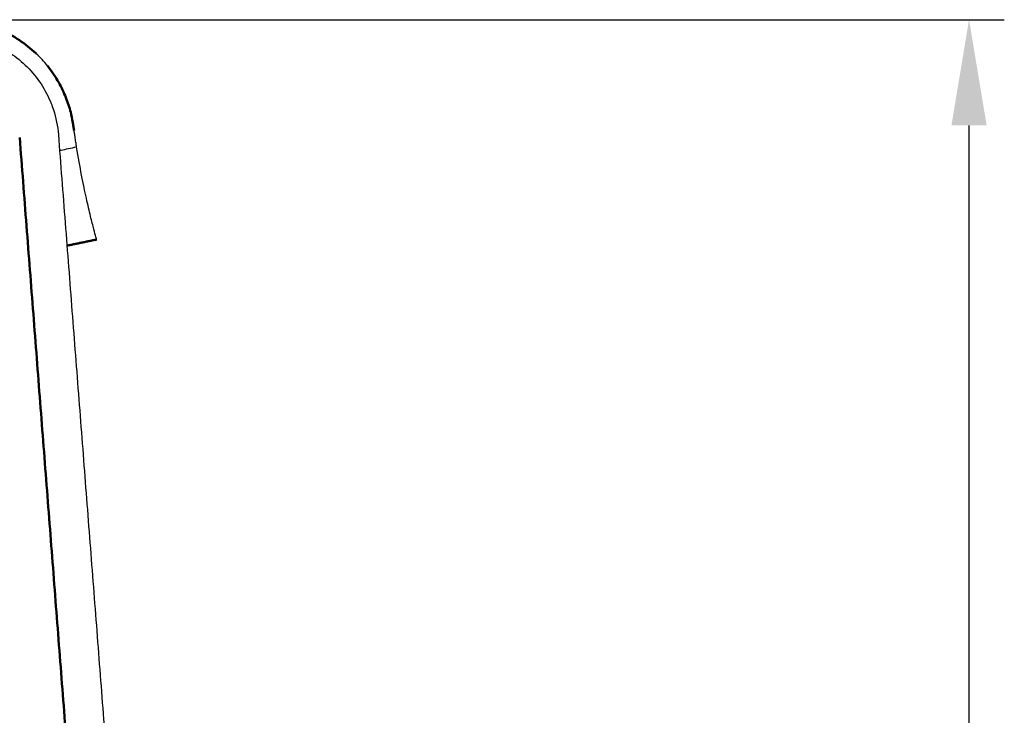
# Model space of a CAD drawing. Header units: millimetres. Extents: x 575 to 3338, y 46 to 2000.
# Tile 5 of 15: x 1574 to 1853, y 608 to 806. Entities that reach past the tile are written whole.
import ezdxf

# ---------------------------------------------------------------- set-up
doc = ezdxf.new("R2010")
doc.units = ezdxf.units.MM
doc.layers.add('Livello 01', color=18, linetype='Continuous', true_color=0x000000)
doc.layers.add('Make2D$Visibile$Curve', color=18, linetype='Continuous', true_color=0x000000)
doc.layers.add('Make2D$Visibile$CurveSilhouetteScena', color=18, linetype='Continuous', lineweight=50, true_color=0x000000)
doc.styles.add('Predefinito', font='arial.ttf')
doc.dimstyles.new('Predefinito', dxfattribs={"dimscale": 10, "dimtxt": 2.5, "dimasz": 3, "dimexe": 1, "dimexo": 0.5, "dimgap": 0.8, "dimtad": 1, "dimtoh": 1, "dimzin": 1, "dimdsep": 46, "dimtxsty": 'Predefinito', "dimcen": 2.5, "dimadec": 1, "dimazin": 1, "dimtfac": 1, "dimtdec": 4, "dimtix": 1, "dimtofl": 0, "dimtmove": 1, "dimatfit": 3, "dimfxl": 1, "dimtolj": 1, "dimtzin": 1, "dimarcsym": 0})

# ---------------------------------------------------------------- blocks, each defined once
blk = doc.blocks.new('*D4')
at = {"layer": 'Defpoints', "color": 0}
for p in [(1554.29, 805.71), (1843.14, 805.71), (1574.28, 347.22)]:
    blk.add_point(p, dxfattribs=at)
at = {"layer": 'Livello 01', "color": 0, "lineweight": -2}
for p, q in [((1559.29, 805.71), (1853.14, 805.71)), ((1843.14, 377.22), (1843.14, 775.71)), ((1579.28, 347.22), (1853.14, 347.22))]:
    blk.add_line(p, q, dxfattribs=at)
at = {"layer": 'Livello 01', "color": 0}
for points in [[(1848.14, 775.71), (1838.14, 775.71), (1843.14, 805.71)], [(1838.14, 377.22), (1848.14, 377.22), (1843.14, 347.22)]]:
    blk.add_solid(points, dxfattribs=at)
at = {"layer": 'Livello 01', "color": 0, "insert": (1822.38, 576.46), "char_height": 25, "attachment_point": 5, "rotation": 90, "style": 'Predefinito'}
blk.add_mtext('\\A1;458', dxfattribs=at)

msp = doc.modelspace()

# ---------------------------------------------------------------- linework, layer by layer
at = {"layer": 'Make2D$Visibile$Curve', "color": 33, "true_color": 0xc3a57d}
for points, knots in [([(1578.44, 796.06), (1578.4, 796.1), (1576.93, 797.49), (1573.77, 800.01), (1568.22, 803.05), (1562.84, 804.8), (1558.07, 805.58), (1555.56, 805.71), (1554.29, 805.71)], [5.192959, 5.192959, 5.192959, 5.192959, 5.406409, 11.897411, 18.388414, 24.879417, 28.124919, 31.37042, 31.37042, 31.37042, 31.37042]), ([(1589.15, 774.29), (1589.12, 774.48), (1589.04, 775.02), (1588.96, 775.59), (1588.9, 775.97)], [10.323263, 10.323263, 10.323263, 10.323263, 11.252339, 12.859816, 12.859816, 12.859816, 12.859816])]:
    msp.add_open_spline(points, degree=3, knots=knots, dxfattribs=at)
at = {"layer": 'Make2D$Visibile$Curve', "color": 252, "lineweight": -3, "true_color": 0x96918c}
msp.add_open_spline([(1554.29, 801.21), (1558.13, 801.21), (1561.94, 800.49), (1565.52, 799.07), (1569.39, 797.54), (1572.91, 795.24), (1575.85, 792.29), (1578.8, 789.35), (1581.11, 785.83), (1582.64, 781.96), (1582.88, 781.37), (1583.1, 780.76), (1583.29, 780.15)], degree=3, knots=[0, 0, 0, 0, 11.563689, 11.563689, 11.563689, 24.107126, 24.107126, 24.107126, 36.651566, 36.651566, 36.651566, 38.574129, 38.574129, 38.574129, 38.574129], dxfattribs=at)
at = {"layer": 'Make2D$Visibile$Curve', "color": 33, "lineweight": -3, "true_color": 0xc3a57d}
for points in [[(1581.58, 792.65), (1580.62, 793.85), (1579.57, 794.98), (1578.44, 796.06)], [(1595.55, 743.33), (1595.55, 743.33), (1595.41, 743.85), (1594.8, 746.08), (1593.87, 749.74), (1592.67, 754.81), (1591.31, 761.33), (1590.35, 766.69), (1589.88, 769.62)]]:
    msp.add_open_spline(points, degree=3, dxfattribs=at)
at = {"layer": 'Make2D$Visibile$Curve', "color": 33, "true_color": 0xc3a57d}
for points, degree in [([(1588.9, 775.97), (1588.81, 776.6), (1588.57, 777.91), (1588.08, 779.95), (1587.44, 782.04), (1586.64, 784.17), (1585.67, 786.3), (1584.52, 788.43), (1583.18, 790.55), (1582.14, 791.96), (1581.58, 792.65)], 3), ([(1595.55, 743.33), (1591.36, 742.47), (1587.16, 741.61)], 2)]:
    msp.add_open_spline(points, degree=degree, dxfattribs=at)
at = {"layer": 'Make2D$Visibile$Curve', "color": 252, "lineweight": -3, "true_color": 0x96918c}
for points, degree in [([(1583.29, 780.15), (1584.04, 777.86), (1584.51, 775.5), (1584.69, 773.11)], 3), ([(1584.69, 773.11), (1600.2, 572.8), (1615.72, 372.49)], 2)]:
    msp.add_open_spline(points, degree=degree, dxfattribs=at)
at = {"layer": 'Make2D$Visibile$Curve', "color": 33, "lineweight": -3, "true_color": 0xc3a57d}
for points, knots in [([(1589.88, 769.62), (1589.85, 769.77), (1589.8, 770.08), (1589.71, 770.66), (1589.61, 771.32), (1589.49, 772.08), (1589.36, 772.93), (1589.25, 773.68), (1589.17, 774.15), (1589.15, 774.29)], [0, 0, 0, 0, 1.607477, 3.214954, 4.822431, 6.429908, 8.037385, 9.644862, 10.323263, 10.323263, 10.323263, 10.323263]), ([(1585.04, 768.62), (1585.19, 768.65), (1585.99, 768.82), (1587.55, 769.14), (1589.08, 769.46), (1589.88, 769.62)], [7.559623, 7.559623, 7.559623, 7.559623, 8.009902, 10.012378, 12.014854, 12.014854, 12.014854, 12.014854])]:
    msp.add_open_spline(points, degree=3, knots=knots, dxfattribs=at)
at = {"layer": 'Make2D$Visibile$Curve', "color": 252, "true_color": 0x96918c}
msp.add_open_spline([(1604.75, 371.64), (1589.24, 571.95), (1573.72, 772.26)], degree=2, dxfattribs=at)
at = {"layer": 'Make2D$Visibile$CurveSilhouetteScena', "color": 33, "true_color": 0xc3a57d}
for points, knots in [([(1578.44, 796.06), (1578.4, 796.1), (1576.93, 797.49), (1573.77, 800.01), (1568.22, 803.05), (1562.84, 804.8), (1558.07, 805.58), (1555.56, 805.71), (1554.29, 805.71)], [5.192959, 5.192959, 5.192959, 5.192959, 5.406409, 11.897411, 18.388414, 24.879417, 28.124919, 31.37042, 31.37042, 31.37042, 31.37042]), ([(1589.15, 774.29), (1589.12, 774.48), (1589.04, 775.02), (1588.96, 775.59), (1588.9, 775.97)], [10.323263, 10.323263, 10.323263, 10.323263, 11.252339, 12.859816, 12.859816, 12.859816, 12.859816])]:
    msp.add_open_spline(points, degree=3, knots=knots, dxfattribs=at)
for points, degree in [([(1588.9, 775.97), (1588.81, 776.6), (1588.57, 777.91), (1588.08, 779.95), (1587.44, 782.04), (1586.64, 784.17), (1585.67, 786.3), (1584.52, 788.43), (1583.18, 790.55), (1582.14, 791.96), (1581.58, 792.65)], 3), ([(1595.55, 743.33), (1591.36, 742.47), (1587.16, 741.61)], 2)]:
    msp.add_open_spline(points, degree=degree, dxfattribs=at)
at = {"layer": 'Make2D$Visibile$CurveSilhouetteScena', "color": 252, "true_color": 0x96918c}
msp.add_open_spline([(1604.75, 371.64), (1589.24, 571.95), (1573.72, 772.26)], degree=2, dxfattribs=at)

# ---------------------------------------------------------------- dimensions: what is measured, and where the dimension line sits
at = {"layer": 'Livello 01'}
dim = msp.add_linear_dim(base=(1843.14, 805.71), p1=(1574.28, 347.22), p2=(1554.29, 805.71), angle=90, dimstyle='Predefinito', override={"dimscale": 10, "dimtxt": 2.5, "dimasz": 3, "dimexe": 1, "dimexo": 0.5, "dimgap": 0.8, "dimtad": 1, "dimtih": 0, "dimtoh": 0, "dimdec": 0, "dimlfac": 1, "dimzin": 1, "dimtxsty": 'Predefinito', "dimsah": 0, "dimcen": 2.5, "dimadec": 1, "dimazin": 1, "dimtix": 0, "dimtmove": 0, "dimtzin": 1}, dxfattribs=at)
dim.commit()
dim.dimension.update_dxf_attribs({"geometry": '*D4', "text_midpoint": (1822.38, 576.46)})

doc.saveas('drawing.dxf')
